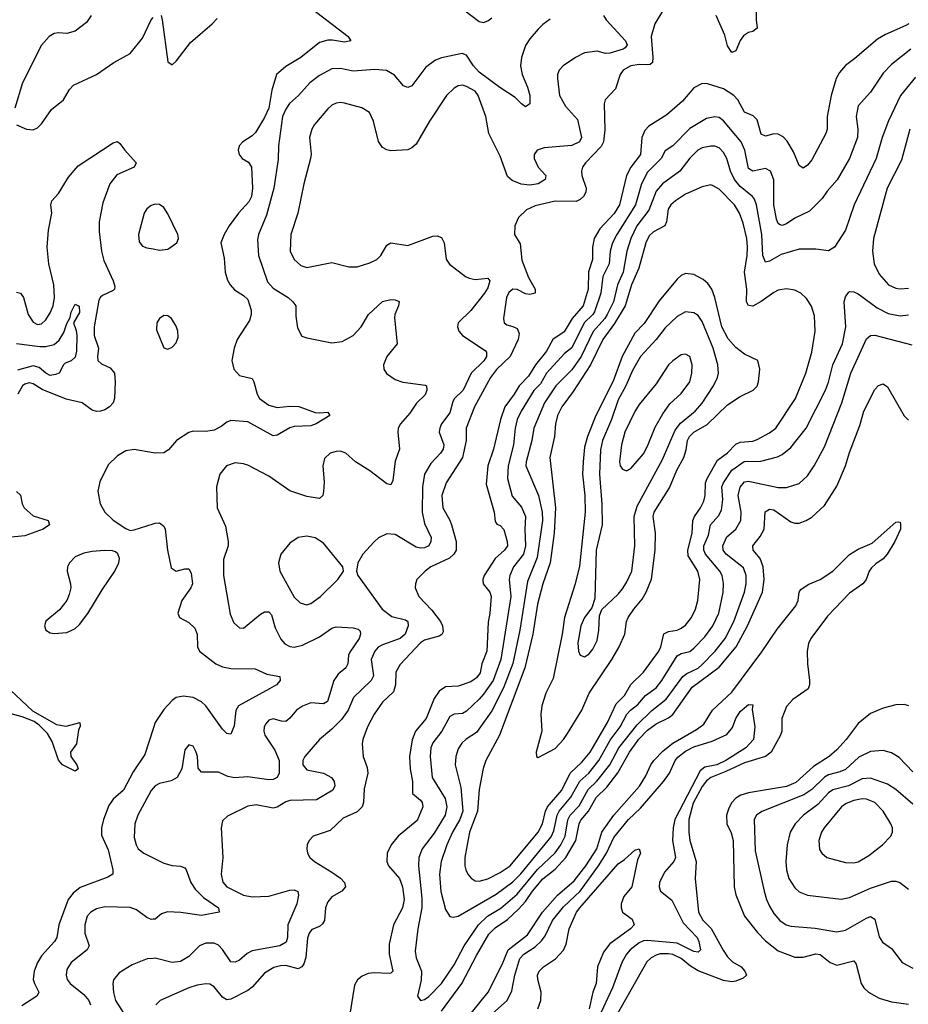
# Model space of a CAD drawing. Header units: inches. Extents: x 1682530 to 1839546, y 640742 to 791647.
# Tile 128 of 256: x 1719366 to 1723589, y 672592 to 677270. Entities that reach past the tile are written whole.
import ezdxf

# ---------------------------------------------------------------- set-up
doc = ezdxf.new("R2010")
doc.units = ezdxf.units.IN
doc.header["$MEASUREMENT"] = 0
doc.layers.add('B7617', color=7, linetype='Continuous')
doc.layers.add('B7627', color=7, linetype='Continuous')

msp = doc.modelspace()

# ---------------------------------------------------------------- linework, layer by layer
at = {"layer": 'B7617', "color": 5}
for points, elevation in [([(1719705.2, 677290), (1719682.8, 677257.2), (1719630, 677216.1), (1719590, 677205), (1719550, 677207.6), (1719530, 677203.9), (1719505.7, 677190), (1719470, 677149.7), (1719379.1, 676970), (1719342.6, 676850)], 520), ([(1719350.5, 676770.5), (1719398, 676750), (1719430, 676746.7), (1719450, 676756.4), (1719470, 676774.9), (1719517, 676843), (1719574.2, 676890), (1719602.1, 676937.9), (1719621.3, 676958.7), (1719730, 677009.4), (1719813.9, 677066.1), (1719890, 677109.5), (1719950, 677182.9), (1719990, 677268.8), (1720000, 677280.1)], 520), ([(1719350, 675974.9), (1719370, 675970.3), (1719383.6, 675950), (1719405.4, 675870), (1719430, 675832.6), (1719450, 675822.2), (1719470, 675824.6), (1719490, 675843.9), (1719510, 675876.5), (1719524.9, 675910), (1719531.8, 675950), (1719528.1, 676010), (1719504.6, 676110), (1719496.9, 676190), (1719502.3, 676270), (1719517.9, 676350), (1719514, 676390), (1719518.5, 676410), (1719550, 676444.2), (1719598.4, 676521.6), (1719643.6, 676576.4), (1719810, 676684.2), (1719830, 676691.3), (1719842.3, 676682.3), (1719864.8, 676650), (1719919.3, 676590), (1719909.3, 676570), (1719827.9, 676532.1), (1719793.6, 676490), (1719760.7, 676399.3), (1719742.8, 676310), (1719743.1, 676263.1), (1719753.8, 676170), (1719766.2, 676126.2), (1719810.2, 676029.8), (1719817.7, 676002.3), (1719816.2, 675990), (1719810, 675983.5), (1719760, 675960), (1719750, 675952.2), (1719742.6, 675937.4), (1719720.4, 675810), (1719718.9, 675770), (1719740.9, 675710), (1719735.2, 675670), (1719737.8, 675650), (1719754.8, 675634.8), (1719795.7, 675615.7), (1719816.6, 675590), (1719819.8, 675550), (1719815.7, 675470), (1719810.7, 675449.3), (1719792.5, 675430), (1719770, 675416.9), (1719750, 675409.5), (1719730, 675408.5), (1719710, 675415.2), (1719663.1, 675450), (1719587, 675467), (1719473.3, 675513.3), (1719430, 675540.5), (1719410, 675545), (1719390, 675538.7), (1719379.8, 675530), (1719356.3, 675490)], 480), ([(1720000, 676390.4), (1719990, 676387.1), (1719970, 676370.7), (1719958.1, 676350), (1719930.1, 676250), (1719934.3, 676214.3), (1719950, 676194.4), (1719970, 676186.4), (1720000, 676181)], 520), ([(1719350, 675731.5), (1719462, 675718), (1719490, 675717.5), (1719530, 675727.1), (1719553.3, 675746.7), (1719576.3, 675783.7), (1719590, 675826), (1719605.4, 675854.6), (1719610, 675880.7), (1719630, 675918.7), (1719648.6, 675908.6), (1719650, 675879.3), (1719621.6, 675830), (1719634, 675794), (1719636.9, 675770), (1719635.3, 675695.3), (1719630, 675666), (1719610, 675649.7), (1719581.7, 675638.3), (1719573.4, 675630), (1719554, 675590), (1719535.9, 675584.1), (1719510, 675579.3), (1719490, 675589.9), (1719457.5, 675617.5), (1719430, 675625.3), (1719355.4, 675604.6)], 460), ([(1720000, 675212.4), (1719910, 675227.5), (1719870, 675221.6), (1719830, 675198), (1719785.7, 675154.3), (1719745.9, 675074.1), (1719737.5, 675030), (1719748.8, 674970), (1719769.6, 674929.6), (1719810, 674892.3), (1719870, 674852), (1719890, 674843.1), (1719910, 674845.7), (1720000, 674875.2)], 520), ([(1719350, 675027.8), (1719370.2, 675010.2), (1719378.2, 674970), (1719387.1, 674950), (1719430, 674912.9), (1719500.5, 674890), (1719507, 674870), (1719477.3, 674850), (1719390, 674817), (1719310, 674809.2)], 480), ([(1719295, 674110), (1719426.1, 673986.1), (1719541.3, 673921.3), (1719587.3, 673912.7), (1719650.8, 673930), (1719652.8, 673912.8), (1719646, 673894), (1719636.4, 673830), (1719607.7, 673790), (1719608.7, 673768.7), (1719636.9, 673730), (1719643, 673710), (1719630, 673699.6), (1719569.6, 673730), (1719550, 673752.3), (1719520.7, 673840.7), (1719498.4, 673878.4), (1719458.7, 673918.7), (1719435.1, 673935.1), (1719377.1, 673957.1), (1719230, 673997.1)], 480), ([(1720000, 673901), (1719960.6, 673779.4), (1719904.4, 673695.6), (1719859.8, 673610), (1719810, 673566.2), (1719790, 673536.2), (1719764.5, 673470), (1719754.5, 673430), (1719755.2, 673395.2), (1719786.2, 673326.2), (1719808.7, 673230), (1719809, 673210), (1719784, 673196), (1719653.5, 673146.5), (1719619.9, 673120.1), (1719596.1, 673090), (1719551.2, 672970), (1719543, 672910), (1719531, 672890), (1719470, 672822), (1719450, 672789.8), (1719434.3, 672750), (1719430.1, 672710), (1719435.8, 672690), (1719456.9, 672650), (1719455.2, 672644.8), (1719447.6, 672630), (1719376.1, 672583.9)], 520), ([(1720000, 673619.1), (1719990, 673608.4), (1719927.7, 673490), (1719913.2, 673450), (1719910, 673384.7), (1719918.6, 673350), (1719929.1, 673330), (1719955.8, 673310), (1720000, 673287.9)], 540), ([(1720000, 672996.2), (1719990, 672995.4), (1719970, 673004.4), (1719920.6, 673040.6), (1719890, 673051.6), (1719770, 673055.5), (1719730, 673045.8), (1719704, 673030), (1719686.7, 673010), (1719674.6, 672970), (1719676.1, 672930), (1719695.9, 672870), (1719685.8, 672850), (1719610, 672789.7), (1719590, 672757), (1719586, 672730), (1719591, 672710), (1719605.4, 672690), (1719670, 672638.6), (1719695, 672610), (1719701.6, 672590)], 540), ([(1720000, 672810.1), (1719971.7, 672808.3), (1719900.6, 672779.4), (1719838, 672742), (1719812.3, 672707.7), (1719809.1, 672690), (1719811.9, 672648.1), (1719821.4, 672610), (1719872.1, 672530)], 560)]:
    msp.add_lwpolyline(points, dxfattribs=dict(at, elevation=elevation))
at = {"layer": 'B7617', "color": 5, "elevation": 520}
msp.add_lwpolyline([(1719768.3, 674748.3), (1719710, 674743.9), (1719670, 674735.3), (1719630, 674717.4), (1719602.2, 674690), (1719592.9, 674670), (1719591.3, 674650), (1719607.9, 674590), (1719608.9, 674570), (1719601.5, 674538.5), (1719589, 674511), (1719554.6, 674465.4), (1719490, 674412), (1719484.2, 674390), (1719490.7, 674370), (1719510, 674357.1), (1719530, 674353), (1719590, 674359.1), (1719610, 674367.7), (1719630, 674378), (1719650, 674397.1), (1719690, 674448.7), (1719758.3, 674561.7), (1719818, 674650), (1719836.4, 674690), (1719839.7, 674710), (1719832.6, 674732.6), (1719821.3, 674741.3), (1719806.6, 674746.6)], close=True, dxfattribs=at)
at = {"layer": 'B7627', "color": 5}
for points, elevation in [([(1722864.9, 677370), (1722865.7, 677270), (1722870.5, 677230), (1722850, 677213.6), (1722830, 677208.5), (1722805.9, 677194.1), (1722789.4, 677170.5), (1722770, 677122), (1722750, 677114.7), (1722730, 677146.3), (1722716.7, 677196.7), (1722675.4, 677290)], 580), ([(1720730, 677340.9), (1720927.4, 677190), (1720939.1, 677170), (1720910, 677162.9), (1720852.5, 677172.5), (1720830, 677172), (1720790, 677161.6), (1720702.5, 677090), (1720630, 677047.3), (1720586.6, 677010), (1720564.5, 676935.5), (1720550.1, 676849.9), (1720530, 676804.5), (1720485.7, 676734.3), (1720470, 676718), (1720426, 676690), (1720408.5, 676670), (1720403.7, 676650), (1720408.9, 676630), (1720423.7, 676610), (1720452.9, 676592.9), (1720466.8, 676570), (1720472.3, 676470), (1720467.6, 676430), (1720454.8, 676405.2), (1720405.2, 676350), (1720362, 676290), (1720337.3, 676250), (1720322.4, 676210), (1720337.3, 676137.3), (1720341.5, 676070), (1720353.1, 676033.1), (1720365.7, 676010), (1720386.5, 675986.5), (1720430, 675959), (1720450, 675940.3), (1720465.4, 675890), (1720466.3, 675870), (1720458.6, 675841.4), (1720399.7, 675750), (1720384.4, 675710), (1720374.3, 675650), (1720383.1, 675610), (1720410, 675579.5), (1720470, 675564.6), (1720479.3, 675550), (1720493.9, 675490), (1720504.8, 675470), (1720550, 675438.2), (1720590, 675427.6), (1720650, 675433.8), (1720692.2, 675432.2), (1720770, 675403.7), (1720790, 675401.3), (1720830, 675406), (1720839.1, 675390), (1720774.4, 675350), (1720750, 675340.8), (1720670, 675336.8), (1720649.4, 675330.5), (1720590, 675295.3), (1720570, 675293.3), (1720450, 675359.8), (1720370, 675365.6), (1720350, 675358.4), (1720322.8, 675337.2), (1720290, 675319.9), (1720250, 675313.6), (1720190, 675314.7), (1720170, 675309), (1720111.5, 675270), (1720073, 675227), (1720050, 675212.5), (1720010, 675210.7), (1720000, 675212.4)], 520), ([(1722420.6, 677310), (1722384.1, 677250), (1722367.4, 677190), (1722375.5, 677090), (1722373.6, 677066.4), (1722362.6, 677057.4), (1722350, 677054.8), (1722310, 677056.6), (1722270, 677050.4), (1722233.2, 677030), (1722219.3, 677010), (1722198.1, 676941.9), (1722148.9, 676890), (1722143.5, 676870), (1722146.7, 676746.7), (1722140.8, 676690), (1722130, 676667), (1722055.3, 676590), (1722041.4, 676570), (1722036.1, 676550), (1722037.7, 676530), (1722057.5, 676470), (1722055.7, 676450), (1722045, 676430), (1722030, 676415.5), (1722010, 676405.4), (1721910, 676408.5), (1721815, 676385), (1721774.1, 676365.9), (1721736.5, 676330), (1721719.5, 676290), (1721717.6, 676250), (1721744.8, 676204.8), (1721752.1, 676127.9), (1721784.6, 676044.6), (1721814.9, 675990), (1721816.4, 675970), (1721790, 675963.7), (1721770, 675968.2), (1721730, 675988), (1721710, 675989.8), (1721690, 675973.3), (1721679, 675950), (1721664.9, 675850), (1721668.5, 675830), (1721680.7, 675820.7), (1721710, 675813), (1721730, 675802), (1721739.4, 675779.4), (1721735.2, 675750), (1721696.9, 675670), (1721631.9, 675608.1), (1721602.7, 675570), (1721527.3, 675430), (1721488.1, 675330), (1721488.2, 675270), (1721470.3, 675189.7), (1721392.4, 675070), (1721372.1, 675010), (1721376.4, 674950), (1721410, 674892.1), (1721418.1, 674870), (1721439.9, 674790), (1721439.5, 674750), (1721428.7, 674730), (1721408.9, 674711.1), (1721320.2, 674670), (1721292.2, 674650), (1721252.9, 674610), (1721246.5, 674590), (1721245.5, 674570), (1721262, 674530), (1721324.4, 674464.4), (1721365.4, 674410), (1721375.7, 674390), (1721377.7, 674362.3), (1721371.7, 674348.3), (1721359.4, 674340.6), (1721290, 674321.6), (1721270, 674309.2), (1721173.6, 674206.4), (1721153.5, 674170), (1721152.5, 674110), (1721143, 674077), (1721090, 674027.6), (1721050.2, 673970), (1721019, 673910), (1720996.3, 673850), (1720993.7, 673830), (1720997.6, 673770), (1721016.8, 673716.8), (1721020.9, 673690), (1721003.7, 673616.3), (1720999.8, 673550), (1720994.1, 673530), (1720970, 673506.1), (1720903.5, 673476.5), (1720841.9, 673418.1), (1720760.3, 673390), (1720742.3, 673370), (1720732.8, 673350), (1720730.2, 673330), (1720733.8, 673310), (1720744, 673290), (1720766.3, 673270), (1720850, 673220.4), (1720890, 673191.3), (1720909.4, 673170), (1720914.3, 673150), (1720896.5, 673130), (1720850, 673102.3), (1720830, 673078.5), (1720819.8, 673050), (1720814.8, 672990), (1720805.6, 672974.4), (1720790, 672962.3), (1720753.5, 672946.5), (1720740.8, 672930), (1720734.3, 672905.7), (1720726, 672814), (1720716.2, 672783.8), (1720706.5, 672770), (1720690, 672759.8), (1720630, 672775.8), (1720604.6, 672775.4), (1720573.8, 672766.2), (1720530, 672739.4), (1720470, 672673.3), (1720450, 672658), (1720370, 672617), (1720350, 672613.3), (1720330, 672626), (1720290, 672675), (1720270, 672687.1), (1720250, 672689), (1720210, 672682.9), (1720170, 672670.6), (1720033.4, 672610), (1720012.2, 672590)], 580), ([(1721477.4, 677317.4), (1721550, 677260.8), (1721570, 677256.9), (1721590, 677263.9), (1721610, 677279)], 540), ([(1722140.3, 677290), (1722152.4, 677270), (1722244.3, 677170), (1722252.4, 677150), (1722243, 677137), (1722233.7, 677130), (1722170, 677111.3), (1722150, 677109.8), (1722110, 677120.5), (1722050, 677112.2), (1722007.2, 677090), (1721948.2, 677050), (1721929.3, 677030.7), (1721922.4, 677010), (1721922, 676990), (1721931.1, 676910), (1721959.7, 676859.7), (1722016.4, 676796.4), (1722035.5, 676710), (1722025.8, 676690), (1721990, 676671.6), (1721858.5, 676661.5), (1721824.4, 676650), (1721810.4, 676630), (1721810.4, 676610), (1721830.4, 676570), (1721865.7, 676530), (1721863.7, 676510), (1721830.4, 676490), (1721790, 676484.3), (1721748.5, 676488.5), (1721705.8, 676505.8), (1721684.3, 676524.3), (1721650, 676621.6), (1721595.5, 676730), (1721581, 676810), (1721544.9, 676910), (1721529.8, 676930), (1721490, 676952.2), (1721470, 676958.4), (1721450, 676955.3), (1721430, 676945.1), (1721393.6, 676910), (1721312.7, 676787.3), (1721250, 676678.9), (1721230, 676661), (1721210, 676652), (1721130, 676647.6), (1721110, 676651.1), (1721090, 676663.5), (1721070.7, 676690.7), (1721047.8, 676787.8), (1721028.7, 676828.7), (1720991.8, 676851.8), (1720910, 676874), (1720890, 676877.2), (1720870, 676874), (1720850, 676864.2), (1720830, 676847.2), (1720767.2, 676772.8), (1720754.2, 676750), (1720743.2, 676710), (1720751.1, 676631.1), (1720747.7, 676610), (1720715.9, 676490), (1720687.4, 676350), (1720654.3, 676250), (1720651.8, 676170), (1720670, 676130.3), (1720701.5, 676101.5), (1720730, 676092.2), (1720850, 676115.6), (1720930, 676095.3), (1720970, 676095.8), (1721030, 676114), (1721063.7, 676130), (1721082.4, 676150), (1721110, 676198), (1721130, 676210.4), (1721210, 676196.5), (1721330, 676240.8), (1721350, 676242.3), (1721370, 676235.8), (1721382.6, 676210), (1721392.9, 676132.9), (1721408, 676108), (1721484.4, 676050), (1721501.7, 676041.7), (1721530, 676035.2), (1721590, 676041.3), (1721600.3, 676030), (1721590, 675996.2), (1721574.2, 675970), (1721510, 675887.6), (1721450.4, 675830), (1721446.7, 675810), (1721452.4, 675790), (1721470.4, 675770), (1721577.8, 675697.8), (1721584.2, 675690), (1721584.4, 675670), (1721571.4, 675648.6), (1721511.2, 675590), (1721473.5, 675510), (1721432.5, 675470), (1721424.2, 675455.8), (1721410, 675402.2), (1721370.1, 675350), (1721362, 675330), (1721359.8, 675310), (1721381.2, 675250), (1721377.9, 675230), (1721365.7, 675210), (1721319.2, 675160.8), (1721289.6, 675110), (1721280.3, 675050), (1721278.5, 674930), (1721290, 674876.5), (1721320.6, 674810), (1721319.7, 674790), (1721310.2, 674770), (1721290, 674760.6), (1721270, 674759), (1721250, 674763.4), (1721150, 674823.5), (1721110, 674827.8), (1721071.5, 674808.4), (1721050, 674789.6), (1720997.1, 674730), (1720973, 674690), (1720966, 674650), (1720973, 674630), (1721088.4, 674470), (1721134.2, 674434.2), (1721198.6, 674418.6), (1721210.2, 674410), (1721211.6, 674390), (1721197, 674350), (1721173.8, 674330), (1721090, 674300.4), (1721070, 674288.4), (1721052.9, 674270), (1721036.4, 674230), (1721047.1, 674152.9), (1721036.1, 674130), (1720951.6, 674050), (1720926.8, 673990), (1720895.1, 673944.9), (1720850, 673898.9), (1720790.7, 673849.3), (1720721.5, 673770), (1720711.6, 673750), (1720711.7, 673730), (1720730, 673706.5), (1720810, 673690.2), (1720847, 673670), (1720859.6, 673650), (1720862.8, 673630), (1720853.7, 673610), (1720776.2, 673563.8), (1720650, 673560.2), (1720630, 673553.3), (1720590, 673529), (1720570, 673523.4), (1720490, 673539.5), (1720450, 673532.9), (1720353.8, 673486.2), (1720330, 673464), (1720323.2, 673430), (1720330.8, 673290), (1720323, 673210), (1720331.4, 673171.4), (1720350, 673150.2), (1720430, 673110.1), (1720470, 673101.7), (1720550, 673106), (1720650, 673134.2), (1720670, 673135.2), (1720687.2, 673127.2), (1720691.2, 673110), (1720683.2, 673070), (1720640.7, 672970), (1720638.5, 672910), (1720632.8, 672887.2), (1720601.6, 672870), (1720470, 672845.2), (1720446.5, 672833.5), (1720410, 672801.4), (1720390, 672792), (1720370, 672793.7), (1720330, 672852.2), (1720310, 672872.7), (1720290, 672881.6), (1720250, 672883.1), (1720220.3, 672870), (1720170, 672818.8), (1720130, 672795.4), (1720090, 672789.8), (1720010, 672810.7), (1720000, 672810.1)], 560), ([(1721887.2, 677272.8), (1721852.6, 677247.4), (1721830, 677224.2), (1721790, 677179.7), (1721770, 677147.3), (1721751.1, 677090), (1721746.7, 677050), (1721753.2, 677010), (1721779.7, 676950), (1721790.2, 676910), (1721790.2, 676869.8), (1721770, 676856.2), (1721750, 676869.5), (1721720.4, 676900.4), (1721647.7, 676947.7), (1721550, 677021.2), (1721522.8, 677050), (1721490, 677102), (1721469.1, 677109.1), (1721370.8, 677089.2), (1721342.4, 677077.6), (1721295.9, 677044.1), (1721230, 676956.3), (1721210, 676947.8), (1721190, 676955.1), (1721146.7, 677006.7), (1721108.5, 677028.5), (1721053.1, 677033.1), (1720950, 677026.1), (1720890, 677038.4), (1720850, 677036.5), (1720790, 677004.6), (1720744.7, 676970), (1720691.3, 676910), (1720648.4, 676871.6), (1720630, 676845.6), (1720615.5, 676810), (1720596.1, 676670), (1720594.1, 676605.9), (1720574.2, 676470), (1720538.4, 676341.6), (1720501.3, 676250), (1720495.8, 676224.2), (1720500.4, 676150), (1720543.9, 676023.9), (1720570, 675994.7), (1720641.5, 675950), (1720664.6, 675930), (1720678.7, 675910), (1720678, 675862), (1720686.6, 675806.6), (1720707, 675767), (1720730, 675758.4), (1720850, 675734.6), (1720898.9, 675741.1), (1720950, 675770.3), (1720989, 675811), (1721023.1, 675870), (1721090, 675930.3), (1721130, 675941.3), (1721150, 675939.3), (1721170, 675930.6), (1721166, 675910), (1721148.4, 675870), (1721146.9, 675853.1), (1721160.3, 675730), (1721110.3, 675670), (1721094.9, 675630), (1721095.8, 675610), (1721109.1, 675589.1), (1721150, 675560.3), (1721187.4, 675547.4), (1721294.1, 675534.1), (1721299.3, 675530), (1721300.2, 675510), (1721292.4, 675487.6), (1721252.2, 675447.8), (1721219.5, 675400.5), (1721175.9, 675350), (1721165, 675330), (1721162.2, 675310), (1721170.2, 675229.8), (1721150, 675173.2), (1721139, 675081), (1721130, 675059.5), (1721110, 675064.4), (1721030, 675127.2), (1720962.4, 675170), (1720915.6, 675210), (1720890, 675219.7), (1720870, 675219.1), (1720840.7, 675210), (1720814.6, 675185.4), (1720806.3, 675150), (1720812.3, 675072.3), (1720810, 675028), (1720806.4, 675010), (1720790, 674995.1), (1720730, 675004.1), (1720650, 675030.8), (1720550, 675101.1), (1720450, 675152.8), (1720430, 675159.7), (1720390, 675164.2), (1720348, 675150), (1720316.4, 675110), (1720300.4, 675050), (1720303.8, 674950), (1720343.2, 674863.2), (1720357.2, 674790), (1720355.9, 674770), (1720334.1, 674705.9), (1720333.8, 674630), (1720365.3, 674445.3), (1720384, 674404), (1720410, 674380.3), (1720430, 674379.5), (1720510, 674445.4), (1720530, 674456.3), (1720550, 674457.3), (1720561.8, 674441.8), (1720580.2, 674380.2), (1720606.4, 674326.4), (1720625.1, 674305.1), (1720650, 674291.9), (1720670, 674288.1), (1720710, 674297.7), (1720790, 674338.5), (1720850, 674379.6), (1720870, 674385.5), (1720950, 674381.1), (1720974.8, 674374.8), (1720984.4, 674364.4), (1720985.5, 674350), (1720979.7, 674330), (1720935.2, 674264.8), (1720928.9, 674250), (1720925.2, 674210), (1720916.1, 674190), (1720879.7, 674160.3), (1720858.2, 674130), (1720828.8, 674031.2), (1720810, 674020.2), (1720750, 674024), (1720710, 674008.2), (1720682, 673990), (1720650, 673951.1), (1720630, 673936), (1720610, 673936.8), (1720570, 673948.6), (1720550, 673942.2), (1720534.9, 673925.1), (1720527.7, 673910), (1720526, 673890), (1720531.2, 673870), (1720578.6, 673798.6), (1720598.2, 673750), (1720598.4, 673690), (1720590, 673669.8), (1720570, 673659.8), (1720550, 673657.7), (1720450, 673672.2), (1720387.2, 673667.2), (1720354.3, 673674.2), (1720310, 673694.6), (1720230, 673695.4), (1720214, 673714), (1720210.6, 673770), (1720204.7, 673790), (1720190, 673817.6), (1720170, 673825.1), (1720150, 673801.2), (1720136.5, 673710), (1720114.6, 673670), (1720086.4, 673653.6), (1720030, 673640.8), (1720010, 673629.8), (1720000, 673619.1)], 540), ([(1720038, 677290), (1720043.5, 677270), (1720069.3, 677069.3), (1720090, 677054.9), (1720110, 677072.4), (1720178.1, 677161.9), (1720280.4, 677250), (1720303.9, 677276.1)], 520), ([(1723591.6, 677250), (1723577.7, 677242.3), (1723480.1, 677199.9), (1723442.1, 677177.9), (1723334.8, 677085.2), (1723290, 677052.8), (1723261.4, 677018.6), (1723245.7, 676990), (1723222.1, 676910), (1723203.2, 676810), (1723202.9, 676750), (1723197.8, 676730), (1723130, 676604.7), (1723110, 676579.1), (1723090, 676564.7), (1723070, 676577), (1723042.7, 676642.7), (1723012.9, 676692.9), (1722994.2, 676714.2), (1722970, 676726.6), (1722950, 676727.2), (1722910, 676716.3), (1722890, 676725.6), (1722870, 676794), (1722852.5, 676812.5), (1722810, 676830.5), (1722779.4, 676890), (1722760.5, 676910), (1722710, 676942), (1722634.1, 676965.9), (1722610, 676967.1), (1722570, 676947), (1722516.5, 676883.5), (1722442.2, 676817.8), (1722356.5, 676763.5), (1722336.8, 676743.2), (1722323, 676710), (1722315.6, 676630), (1722271, 676570), (1722250.5, 676530), (1722217, 676390), (1722191.1, 676348.9), (1722123.1, 676276.9), (1722096.1, 676230), (1722087.5, 676190), (1722088.3, 676130), (1722068.5, 676071.6), (1722068.1, 675990), (1722043.3, 675910), (1721991.6, 675850), (1721953.1, 675786.9), (1721900.4, 675750), (1721870, 675695.2), (1721817.5, 675630), (1721783.5, 675576.5), (1721739.5, 675530), (1721716.3, 675490), (1721670.9, 675430), (1721650.4, 675370), (1721618.3, 675230), (1721591, 675150), (1721582.7, 675062.7), (1721620.1, 674930), (1721625.2, 674885.3), (1721633.5, 674873.5), (1721650, 674867.4), (1721667.1, 674847.1), (1721682.7, 674790), (1721683.9, 674770), (1721670.1, 674750), (1721625.2, 674710), (1721573.6, 674630), (1721567.3, 674610), (1721569, 674589), (1721599.7, 674550), (1721606.6, 674530), (1721600.1, 674450), (1721591.8, 674408.2), (1721586.2, 674270), (1721561.9, 674210), (1721553.7, 674166.3), (1721537.2, 674142.8), (1721510, 674123.4), (1721450, 674102.9), (1721390, 674099.9), (1721360, 674080), (1721335.3, 674044.7), (1721297.5, 673950), (1721247.1, 673890), (1721230.9, 673849.1), (1721218.6, 673770), (1721221, 673710), (1721232.2, 673650), (1721232.8, 673592.8), (1721270, 673561.3), (1721278.2, 673550), (1721281.3, 673530), (1721255.6, 673464.4), (1721165, 673390), (1721131.1, 673350), (1721112.2, 673310), (1721110.2, 673270), (1721118.2, 673250), (1721171.3, 673190), (1721184.4, 673150), (1721192.8, 673090), (1721184.7, 673050), (1721142.7, 672970), (1721121.8, 672878.2), (1721122.1, 672830), (1721139.3, 672750), (1721130, 672739.8), (1721121.8, 672738.2), (1721050, 672742), (1721022.1, 672737.9), (1720993.6, 672726.3), (1720971.8, 672708.2), (1720957.6, 672682.4), (1720934.8, 672545.2)], 620), ([(1723601.8, 677130), (1723510, 677056.5), (1723470, 677015.8), (1723410, 676926), (1723350, 676860.9), (1723340.6, 676810), (1723349.5, 676749.5), (1723347, 676710), (1723309.1, 676610.9), (1723250.6, 676509.4), (1723204, 676456), (1723180.1, 676419.9), (1723119.4, 676360.6), (1723050, 676327.7), (1723010, 676300.3), (1722990, 676292.1), (1722977, 676297), (1722970, 676301.3), (1722962, 676322), (1722949.9, 676389.9), (1722949.9, 676509.9), (1722933.5, 676550), (1722910, 676563.4), (1722850, 676550.7), (1722830, 676563.5), (1722812.9, 676650), (1722794, 676690), (1722710, 676789.8), (1722690, 676804.8), (1722670, 676809), (1722630, 676799.8), (1722550, 676753.6), (1722470.2, 676670), (1722433.8, 676646.2), (1722413.9, 676610), (1722350, 676545.4), (1722321.6, 676490), (1722292.9, 676390), (1722203, 676250), (1722182.5, 676210), (1722172.2, 676170), (1722167.9, 676110), (1722137.7, 676050), (1722127.4, 675970), (1722097.7, 675882.3), (1722090.2, 675869.8), (1722049, 675830), (1721990, 675711.5), (1721955.6, 675684.4), (1721870, 675590.9), (1721840.3, 675539.7), (1721810, 675508.2), (1721749.1, 675410), (1721730.1, 675370), (1721719.9, 675330), (1721712.4, 675250), (1721687.8, 675150), (1721684.8, 675090), (1721706.8, 675006.8), (1721750, 674954), (1721769.6, 674910), (1721766.2, 674850), (1721770.4, 674770), (1721760.7, 674730), (1721712.8, 674670), (1721695.2, 674630), (1721692.5, 674610), (1721699.5, 674530), (1721652.7, 674230), (1721616, 674130), (1721570, 674065.6), (1721550, 674041.1), (1721490, 673985.4), (1721470, 673973.6), (1721430, 673970.7), (1721410, 673959.8), (1721372.7, 673890), (1721330, 673833.6), (1721319.3, 673810), (1721316.4, 673770), (1721326.9, 673670), (1721388.1, 673570), (1721395.9, 673530), (1721388.1, 673490), (1721335.5, 673404.5), (1721278, 673330), (1721263.5, 673290), (1721260.8, 673250), (1721276.3, 673096.3), (1721276.8, 673050), (1721258, 672950), (1721244.8, 672844.8), (1721250, 672813), (1721274.8, 672750), (1721273.2, 672706.8), (1721256, 672630), (1721270, 672610.4), (1721290, 672615.3), (1721310, 672629.2), (1721370, 672691), (1721430, 672779.7), (1721477.8, 672870), (1721546, 672970), (1721589.5, 673010.5), (1721652.1, 673047.9), (1721730, 673114.9), (1721827, 673233), (1721910, 673311.5), (1721937.6, 673350), (1721958.1, 673390), (1721971.6, 673468.4), (1721982.1, 673490), (1722024.6, 673535.4), (1722068.3, 673611.7), (1722108.4, 673651.6), (1722169.9, 673730), (1722213.1, 673810), (1722300.9, 673919.1), (1722370, 673988), (1722438.4, 674041.6), (1722518.1, 674150), (1722535.8, 674164.2), (1722590, 674189.4), (1722610, 674206.3), (1722670.4, 674270), (1722719, 674330), (1722760.5, 674410), (1722809.9, 674550), (1722817.8, 674590), (1722818.2, 674630), (1722805.4, 674665.4), (1722722.9, 674730), (1722708.8, 674750), (1722707, 674770), (1722727.3, 674812.7), (1722769.9, 674850.1), (1722792.8, 674890), (1722794.2, 674930), (1722780.5, 675010), (1722790, 675049.1), (1722810, 675074.1), (1722830, 675077.7), (1722970, 675047.7), (1723010, 675046.6), (1723070, 675066.2), (1723110, 675103.2), (1723141.6, 675150), (1723190, 675240.3), (1723273.5, 675450), (1723316.4, 675590), (1723390, 675754), (1723410, 675769.2), (1723430, 675770.9), (1723605.3, 675725.3)], 640), ([(1723623.1, 676996.9), (1723552.7, 676910), (1723494.4, 676790), (1723464.8, 676710), (1723436.2, 676610), (1723331.5, 676390), (1723290, 676269.6), (1723238.7, 676190), (1723210, 676172.4), (1723150, 676180.3), (1723070, 676179.4), (1722985, 676155), (1722930, 676123.4), (1722910, 676117.2), (1722897.3, 676150), (1722892.5, 676250), (1722867.1, 676390), (1722857.4, 676417.4), (1722848.3, 676430), (1722790, 676476.7), (1722762.7, 676510), (1722744.2, 676550), (1722726.8, 676610), (1722710, 676638.8), (1722690, 676661.1), (1722670, 676669), (1722650, 676669.1), (1722610, 676661), (1722589.2, 676650.8), (1722550, 676611.4), (1722502.8, 676550), (1722420.9, 676490), (1722390, 676455.2), (1722355.1, 676364.9), (1722298.6, 676290), (1722270.1, 676230), (1722252, 676170), (1722234.3, 676070), (1722206.7, 676010), (1722188.2, 675930), (1722157.6, 675870), (1722146.5, 675850), (1722092, 675788), (1722033.9, 675670), (1721990, 675606.4), (1721913.2, 675530), (1721860.3, 675450), (1721809.1, 675330), (1721799.9, 675270), (1721772.5, 675170), (1721770.8, 675150), (1721831, 675010), (1721849.7, 674930), (1721850.4, 674890), (1721825.9, 674714.1), (1721779.5, 674600.5), (1721742, 674370), (1721709.1, 674210.9), (1721664.6, 674095.4), (1721610, 673986.5), (1721537.4, 673882.6), (1721488.2, 673851.8), (1721467.1, 673832.9), (1721450, 673805.7), (1721438, 673770), (1721435, 673730), (1721462.6, 673622.6), (1721471.1, 673510), (1721457.1, 673470), (1721422.5, 673410), (1721395.9, 673350), (1721368.1, 673270), (1721360.6, 673210), (1721367.7, 673127.7), (1721390, 673042), (1721409.3, 673009.3), (1721425.7, 673005.7), (1721450, 673011.3), (1721630, 673115.4), (1721710, 673173.8), (1721747.9, 673212.1), (1721891.9, 673388.1), (1721904.7, 673415.3), (1721919.5, 673490), (1721929, 673510), (1721984.4, 673575.6), (1722028.5, 673651.5), (1722070, 673690), (1722118.6, 673750), (1722172.7, 673847.3), (1722219, 673910), (1722251.7, 673970), (1722269.4, 673990), (1722303.8, 674016.2), (1722340.2, 674059.8), (1722390, 674095.3), (1722417.2, 674130), (1722490, 674247.4), (1722510, 674258.3), (1722550, 674268.8), (1722570, 674284.4), (1722621.9, 674338.1), (1722660.7, 674390), (1722688.5, 674450), (1722708.7, 674548.7), (1722710.9, 674590.9), (1722703.8, 674630), (1722694.1, 674650), (1722625.7, 674730), (1722616.8, 674750), (1722617.7, 674770), (1722639, 674821), (1722649.6, 674870.4), (1722687.3, 674912.7), (1722700.5, 674939.5), (1722707.4, 674990), (1722703, 675050), (1722710.2, 675069.8), (1722750, 675129.1), (1722808.9, 675171.1), (1722888, 675172), (1722967, 675193), (1722990, 675203.8), (1723030, 675237.5), (1723104, 675330), (1723195.5, 675510), (1723210, 675548.4), (1723230.4, 675630), (1723276.6, 675730), (1723292.3, 675810), (1723284.5, 675930), (1723290, 675953), (1723305.6, 675974.4), (1723310, 675978), (1723330, 675977.3), (1723350, 675967.2), (1723441.3, 675901.3), (1723493.5, 675873.5), (1723550, 675863.6), (1723590, 675868.4)], 660), ([(1723596.9, 676750), (1723557.4, 676602.6), (1723489.4, 676470), (1723423.5, 676230), (1723419, 676170), (1723427, 676110), (1723450, 676060.3), (1723494.9, 676010), (1723530, 675993.8), (1723550, 675991), (1723590, 675993.8)], 680), ([(1720000, 676181), (1720030, 676175.6), (1720070, 676179.5), (1720112.7, 676210), (1720120.9, 676230), (1720117, 676250), (1720070, 676347), (1720050, 676376.9), (1720030, 676392.2), (1720010, 676393.8), (1720000, 676390.4)], 520), ([(1721370, 672558.8), (1721467.2, 672690), (1721536.3, 672823.7), (1721594.9, 672925.1), (1721625, 672955), (1721684.8, 672995.2), (1721735.9, 673044.1), (1721770, 673080.5), (1721803.2, 673130), (1721852.4, 673187.6), (1721910, 673234), (1721960.7, 673290), (1722009.4, 673370), (1722024.1, 673450), (1722033.3, 673466.7), (1722068.4, 673510), (1722105.4, 673574.6), (1722156.6, 673623.4), (1722208.9, 673691.1), (1722263.2, 673790), (1722308.5, 673851.5), (1722350, 673894.9), (1722390, 673924.8), (1722450, 673952.9), (1722470, 673968.5), (1722561.9, 674098.1), (1722690, 674193.9), (1722770.3, 674290), (1722825, 674390), (1722895.6, 674550), (1722903.8, 674610), (1722899.9, 674670), (1722884.3, 674710), (1722851.4, 674750), (1722849.8, 674770), (1722885.6, 674814.4), (1722903.4, 674850), (1722908.7, 674931.3), (1722930, 674945), (1722950, 674940.5), (1723030, 674883.5), (1723050, 674877.6), (1723070, 674878.2), (1723102.9, 674890), (1723130, 674906.7), (1723190, 674962), (1723250, 675053.4), (1723290.5, 675150), (1723310, 675214), (1723358.6, 675341.4), (1723378.5, 675410), (1723430, 675512.4), (1723447.3, 675532.7), (1723470, 675540.3), (1723490, 675526), (1723570, 675388.2), (1723590, 675366.7)], 620), ([(1720000, 674875.2), (1720010, 674878.5), (1720030, 674878.9), (1720050, 674863.8), (1720056.9, 674850), (1720067.7, 674750), (1720086.3, 674666.3), (1720110, 674650.2), (1720150, 674660.8), (1720170, 674661.3), (1720180.8, 674640.8), (1720187.5, 674590), (1720179.2, 674570), (1720135.8, 674510), (1720117.6, 674450), (1720124.9, 674430), (1720170, 674406), (1720198.4, 674378.4), (1720208.6, 674350), (1720210.2, 674290), (1720219.6, 674270), (1720298.5, 674210), (1720330, 674194.6), (1720370, 674187.3), (1720485.4, 674185.4), (1720539.7, 674159.7), (1720602.8, 674150), (1720603.8, 674130), (1720586.4, 674110), (1720553.7, 674090), (1720406, 674010), (1720392.6, 673987.4), (1720385.5, 673914.5), (1720370, 673875.1), (1720350, 673878.7), (1720330, 673898.7), (1720250.6, 674010.6), (1720230, 674028.5), (1720190, 674049.8), (1720143.5, 674056.5), (1720110, 674049.8), (1720090, 674035.6), (1720050, 673992.1), (1720009.4, 673930), (1720000, 673901)], 520), ([(1721479.6, 672510), (1721592.6, 672650), (1721659.3, 672780.7), (1721687.7, 672850), (1721778.7, 672921.3), (1721850, 673030.1), (1721921.1, 673110), (1722001.3, 673178.7), (1722056.3, 673250), (1722108, 673330), (1722132.9, 673410), (1722189.6, 673490), (1722311.6, 673628.4), (1722341.9, 673678.1), (1722364.6, 673730), (1722379.1, 673750), (1722424.6, 673795.4), (1722470, 673832.4), (1722583, 673897), (1722617.8, 673922.2), (1722658.1, 673990), (1722750, 674074.6), (1722893.4, 674266.6), (1722965.8, 674374.2), (1723054.8, 674485.2), (1723065.3, 674510), (1723070.5, 674549.5), (1723077.6, 674562.4), (1723113.2, 674586.8), (1723170, 674610.1), (1723230.3, 674649.7), (1723310, 674729.3), (1723350, 674753.8), (1723417.1, 674782.9), (1723530, 674883), (1723544.7, 674884.7), (1723550, 674882), (1723552.4, 674872.4), (1723552.3, 674850), (1723525.2, 674790), (1723489.4, 674730), (1723470, 674708.9), (1723434.6, 674685.4), (1723414.5, 674665.5), (1723403, 674650), (1723388.2, 674610), (1723372.9, 674590), (1723310, 674545.2), (1723204.3, 674435.7), (1723125.2, 674330), (1723114.4, 674305.6), (1723107.9, 674270), (1723109.4, 674210), (1723119, 674130), (1723119.3, 674110), (1723113.2, 674090), (1723039.9, 674040.1), (1723010, 674007.2), (1722987.5, 673950), (1722987.5, 673890), (1722981.9, 673870), (1722937, 673790), (1722910, 673768.5), (1722810, 673739.1), (1722722.4, 673697.6), (1722649.8, 673670.2), (1722630, 673653.5), (1722610, 673626.2), (1722567.2, 673547.2), (1722546.4, 673470), (1722545.5, 673410), (1722550.5, 673370), (1722581.6, 673270), (1722576.8, 673190), (1722592.2, 673030), (1722612.2, 672992.2), (1722652.4, 672952.4), (1722708.5, 672848.5), (1722730, 672817), (1722754, 672794), (1722794, 672770), (1722812.2, 672750), (1722819.7, 672730), (1722804.3, 672715.7), (1722770, 672701.8), (1722750, 672698.4), (1722710, 672705), (1722590, 672751.2), (1722553.7, 672773.7), (1722509.2, 672810), (1722470, 672828.8), (1722450, 672832.4), (1722410, 672831), (1722390, 672825.7), (1722366.8, 672813.2), (1722346.3, 672793.7), (1722196.8, 672530)], 580), ([(1721470, 672421), (1721682.9, 672610), (1721704.5, 672655.5), (1721718.5, 672730), (1721742.9, 672810), (1721762, 672830), (1721815.6, 672864.4), (1721846.3, 672893.7), (1721862.6, 672917.4), (1721897.3, 672990), (1721950, 673054.2), (1722030, 673130.1), (1722116.7, 673250), (1722155, 673310), (1722190, 673384.6), (1722259.1, 673470), (1722316.3, 673523.7), (1722425.4, 673650), (1722454.5, 673690), (1722481.4, 673750), (1722494, 673766), (1722530, 673794.1), (1722570, 673815.9), (1722657.5, 673842.5), (1722726.4, 673873.6), (1722753, 673907.1), (1722770, 673950.3), (1722790, 673983.1), (1722830, 674016.3), (1722850, 674014), (1722846.8, 673993.2), (1722859.7, 673910), (1722852.6, 673850), (1722817, 673810), (1722722.2, 673750), (1722679.3, 673730), (1722622.1, 673717.9), (1722599.2, 673700.8), (1722479.5, 673470), (1722470.8, 673430), (1722468, 673370), (1722481.9, 673290), (1722475.3, 673270), (1722430, 673220.4), (1722406.4, 673170), (1722405.2, 673150), (1722411.5, 673130), (1722465.9, 673085.9), (1722519.6, 672979.6), (1722585.5, 672910), (1722594.3, 672890), (1722600.7, 672850), (1722590, 672839.3), (1722570, 672842.3), (1722490, 672881.7), (1722350, 672895.5), (1722330, 672893.4), (1722310, 672883.8), (1722267.4, 672850), (1722249.5, 672830), (1722227.3, 672790), (1722183, 672670), (1722118.5, 672530)], 560), ([(1723591.5, 674010), (1723570, 674016.9), (1723530, 674014), (1723470, 673998.5), (1723410, 673972.8), (1723350, 673926.6), (1723294.4, 673850), (1723250, 673801), (1723212.7, 673770), (1723138.2, 673721.8), (1723054.5, 673645.5), (1723010, 673626.1), (1722830, 673596.4), (1722793.9, 673586.1), (1722769.4, 673570.6), (1722750.1, 673549.9), (1722735.5, 673524.5), (1722724.5, 673490), (1722726.9, 673450), (1722747.2, 673407.2), (1722756.1, 673370), (1722761.4, 673150), (1722770, 673112.2), (1722810.2, 673010), (1722872.3, 672932.3), (1722910, 672894), (1722970, 672845.6), (1723050, 672815.6), (1723090, 672816.3), (1723150, 672831.5), (1723170, 672828.7), (1723217.4, 672790), (1723250, 672777.1), (1723330, 672798.5), (1723341.9, 672781.9), (1723365.6, 672690), (1723377.8, 672670), (1723400.2, 672650), (1723450, 672620.7), (1723510, 672604.1), (1723590, 672591.9)], 620), ([(1723610, 673696.2), (1723545, 673765), (1723510, 673787), (1723470, 673798), (1723410, 673792.8), (1723354.7, 673765.3), (1723290, 673708), (1723264.4, 673695.6), (1723210, 673681.5), (1723190, 673670.4), (1723130, 673612.3), (1723093.1, 673586.9), (1722892.3, 673507.7), (1722867.1, 673490), (1722857.1, 673470), (1722860.9, 673320.9), (1722903.5, 673130), (1722914.8, 673090), (1722930, 673058), (1722950, 673024), (1722978.5, 672990), (1723008.5, 672970), (1723030, 672962.6), (1723145.9, 672954.1), (1723250, 672936.8), (1723290, 672943.8), (1723390, 673001.9), (1723410, 673008.3), (1723430, 672995.8), (1723450, 672912.7), (1723466.6, 672886.6), (1723510, 672856.5), (1723560.3, 672790), (1723610, 672763.6)], 640), ([(1723610, 673543.4), (1723530, 673611.9), (1723490, 673637.1), (1723410, 673666), (1723370, 673663.7), (1723304.2, 673630), (1723230, 673611.1), (1723210, 673596.1), (1723158.6, 673541.4), (1723091.7, 673490), (1723051.6, 673450), (1723027.4, 673410), (1723012.7, 673350), (1723007.1, 673270), (1723010.1, 673230), (1723020.6, 673190), (1723050, 673144.7), (1723070, 673126.4), (1723110, 673111), (1723270, 673091), (1723310, 673098.7), (1723410, 673144.1), (1723510, 673176.6), (1723530, 673176.8), (1723548.2, 673170), (1723590, 673139)], 660), ([(1721828.4, 672570), (1721842.4, 672610), (1721843.6, 672650), (1721827.9, 672710), (1721827.2, 672730), (1721834, 672750), (1721855.4, 672770), (1721912.6, 672807.4), (1721950.8, 672849.2), (1721962.4, 672877.6), (1721977.1, 672950), (1722012.5, 673030), (1722027.7, 673050), (1722210, 673259.6), (1722240.6, 673279.4), (1722290, 673323.8), (1722310, 673330.4), (1722315.8, 673310), (1722302.4, 673277.6), (1722275.5, 673150), (1722236.4, 673103.6), (1722224.7, 673070), (1722224.4, 673050), (1722230.2, 673030.2), (1722276.4, 672996.4), (1722285.7, 672970), (1722268.8, 672950), (1722170, 672879.8), (1722139.9, 672840.1), (1722112.3, 672770), (1722105, 672690), (1722090.5, 672650), (1722071.8, 672570)], 540), ([(1720000, 673287.9), (1720050, 673262.8), (1720090, 673251.5), (1720130, 673248.3), (1720150, 673240.3), (1720157.6, 673230), (1720179.3, 673170), (1720199.3, 673139.3), (1720238.9, 673098.9), (1720310.3, 673050), (1720314, 673030), (1720230, 673014), (1720132.1, 673027.9), (1720068.6, 673031.4), (1720039, 673021), (1720010, 672996.9), (1720000, 672996.2)], 540)]:
    msp.add_lwpolyline(points, dxfattribs=dict(at, elevation=elevation))
for points, elevation in [([(1722650, 676484.6), (1722610, 676475.8), (1722530, 676440.5), (1722483.2, 676410), (1722460.9, 676390), (1722447.3, 676370), (1722440.6, 676310), (1722432.6, 676290), (1722377.6, 676262.4), (1722357.1, 676242.9), (1722342.1, 676210), (1722307.7, 676090), (1722273.4, 676010), (1722243.8, 675910), (1722193.1, 675826.9), (1722136.5, 675750), (1722078.6, 675630), (1721996.7, 675503.3), (1721942.4, 675430), (1721922.4, 675390), (1721912.8, 675350), (1721906.8, 675290), (1721884.6, 675190), (1721912.2, 674950), (1721905.9, 674830), (1721886.8, 674690), (1721851.4, 674590), (1721826.7, 674493.3), (1721803.8, 674350), (1721767, 674190), (1721645.9, 673870), (1721581.4, 673750), (1721567.9, 673712.1), (1721550, 673612.7), (1721541.1, 673510), (1721503.4, 673410), (1721480.9, 673290), (1721481.7, 673250), (1721486.8, 673230), (1721495.5, 673210), (1721510.8, 673190.8), (1721530, 673178.8), (1721550, 673176.8), (1721590, 673187.4), (1721650, 673218.1), (1721696.7, 673250), (1721829.9, 673410), (1721850.7, 673449.3), (1721864.8, 673510), (1721874.7, 673530), (1721942.2, 673610), (1721981.4, 673690), (1722037.7, 673742.3), (1722076.6, 673790), (1722159.8, 673930), (1722200.2, 674019.8), (1722240.8, 674059.2), (1722270, 674111.9), (1722330.5, 674170), (1722404, 674270), (1722413.5, 674290), (1722427.7, 674352.3), (1722450, 674363.7), (1722490, 674369.5), (1722510, 674378.3), (1722530, 674392.9), (1722558.7, 674430), (1722578.1, 674470), (1722588, 674510), (1722597.5, 674610), (1722588.3, 674650), (1722542.8, 674722.8), (1722541.1, 674750), (1722561.2, 674830), (1722564.7, 674890), (1722572.3, 674910), (1722601.2, 674950), (1722617.1, 674982.9), (1722623.2, 675010), (1722625.7, 675070), (1722632.8, 675090), (1722682.1, 675177.9), (1722730, 675212.8), (1722770, 675253.1), (1722790, 675262.4), (1722850, 675268), (1722870, 675274.7), (1722930, 675306.3), (1722960.2, 675330), (1723053.4, 675470), (1723102.5, 675590), (1723130.5, 675690), (1723145.7, 675790), (1723143.3, 675863.3), (1723128.3, 675908.3), (1723104.7, 675944.7), (1723077.6, 675970), (1723050, 675984.7), (1723010, 675990.8), (1722970, 675984.4), (1722950, 675974.2), (1722890, 675930.5), (1722850, 675909.2), (1722830, 675912), (1722820.2, 675930), (1722821.9, 675990), (1722810.7, 676070), (1722823.9, 676150), (1722825.3, 676190), (1722821.3, 676230), (1722803.7, 676303.7), (1722786.7, 676350), (1722762.3, 676390), (1722690, 676464.5), (1722661.3, 676481.3)], 680), ([(1722530, 676064.4), (1722510, 676055.3), (1722490, 676037.4), (1722405.5, 675934.5), (1722333.1, 675826.9), (1722290, 675780.2), (1722229.4, 675670), (1722186.7, 675553.3), (1722104.6, 675390), (1722063.7, 675290), (1722050, 675238.4), (1722043, 675170), (1722041, 675110), (1722051.6, 675010), (1722052.8, 674930), (1722026.3, 674673.7), (1722005.7, 674590), (1721955.5, 674430), (1721943.6, 674350), (1721900.7, 674139.3), (1721866.6, 674070), (1721847.3, 674010), (1721842.5, 673970), (1721847.9, 673890), (1721820.3, 673790), (1721822, 673770), (1721830, 673764.4), (1721910, 673807.8), (1721950, 673849.4), (1721970, 673878.8), (1722037, 673990), (1722072.6, 674070), (1722180.4, 674230), (1722215.4, 674290), (1722241.7, 674350), (1722249.5, 674410), (1722258.2, 674430), (1722284.3, 674470), (1722323.5, 674516.5), (1722343.1, 674550), (1722368, 674612), (1722386.2, 674750), (1722387.8, 674830), (1722376, 674910), (1722382, 674930), (1722453.8, 675046.2), (1722489, 675130), (1722521.5, 675190), (1722533.3, 675226.7), (1722539.7, 675270), (1722549, 675290), (1722570, 675310.6), (1722633.8, 675346.2), (1722730, 675440.8), (1722790, 675479.4), (1722851.4, 675510), (1722870, 675529.3), (1722876.9, 675550), (1722883.2, 675610), (1722874.4, 675650), (1722810, 675681.5), (1722770, 675712.4), (1722733, 675753), (1722702.7, 675810), (1722669.9, 675950), (1722655.2, 675990), (1722635.9, 676015.9), (1722614.9, 676034.9), (1722570, 676058.9)], 720), ([(1720050, 675863.9), (1720030, 675851), (1720017.8, 675830), (1720015.9, 675795.9), (1720050, 675711.3), (1720070, 675704), (1720090, 675713.4), (1720110, 675734), (1720118.7, 675761.3), (1720118, 675790), (1720110, 675814.5), (1720088, 675850), (1720070, 675862.7)], 520), ([(1722530, 675881.4), (1722490, 675860.2), (1722434.2, 675805.8), (1722390, 675749.9), (1722316.4, 675670), (1722277.5, 675602.5), (1722246.4, 675530), (1722210, 675464.2), (1722178.2, 675370), (1722135.2, 675270), (1722126.2, 675226.2), (1722121.3, 675110), (1722132.6, 674967.4), (1722134.3, 674870), (1722106.3, 674750), (1722099.4, 674520.6), (1722084.2, 674475.8), (1722050, 674429.6), (1722033.2, 674390), (1722018.5, 674310), (1722022, 674270), (1722030, 674250.6), (1722050, 674243.1), (1722070, 674254.9), (1722090, 674279.5), (1722110, 674320.5), (1722118.9, 674370), (1722122, 674438), (1722132.2, 674467.8), (1722210, 674541.2), (1722230, 674566), (1722250, 674595.6), (1722275, 674650), (1722289.1, 674770), (1722285.6, 674910), (1722301, 674959), (1722420.3, 675179.7), (1722480.5, 675319.5), (1722506.6, 675353.4), (1722575.9, 675410), (1722610, 675447.8), (1722663.9, 675530), (1722682, 675570), (1722686.3, 675590), (1722684.1, 675630), (1722661.3, 675710), (1722610, 675836.1), (1722590, 675864), (1722570, 675877)], 740), ([(1722530, 675680.5), (1722510, 675677.6), (1722470, 675649.7), (1722450, 675629.7), (1722390, 675540.5), (1722310, 675441.7), (1722290, 675408.3), (1722242.5, 675310), (1722226.1, 675250), (1722216.9, 675170), (1722220.2, 675150), (1722230, 675133.7), (1722250, 675126.9), (1722270, 675138.3), (1722330, 675206.9), (1722350, 675243.6), (1722386.7, 675333.3), (1722422.3, 675397.7), (1722455.1, 675444.9), (1722510, 675494.3), (1722551.3, 675550), (1722561, 675590), (1722561.6, 675630), (1722550, 675669.5)], 760), ([(1720730, 674816.4), (1720690, 674809.7), (1720650, 674783.6), (1720606.7, 674730), (1720595.3, 674690), (1720602.6, 674650), (1720670, 674526), (1720698.9, 674498.9), (1720730, 674489.1), (1720750, 674495.8), (1720796, 674530), (1720877, 674610), (1720905.2, 674650), (1720901.2, 674670), (1720810, 674783), (1720770, 674808.3)], 560), ([(1723370, 673568.4), (1723330, 673559.7), (1723294.2, 673545.8), (1723271.9, 673530), (1723188.6, 673430), (1723176.3, 673410), (1723163.6, 673370), (1723167.6, 673327.6), (1723177.4, 673310), (1723201.6, 673290), (1723290, 673265.8), (1723330, 673263.8), (1723350, 673268.3), (1723401.8, 673298.2), (1723466, 673350), (1723505.6, 673390), (1723513.3, 673410), (1723514, 673430), (1723506, 673450), (1723469, 673510), (1723430.7, 673550), (1723390, 673567.3)], 680)]:
    msp.add_lwpolyline(points, close=True, dxfattribs=dict(at, elevation=elevation))

doc.saveas('drawing.dxf')
